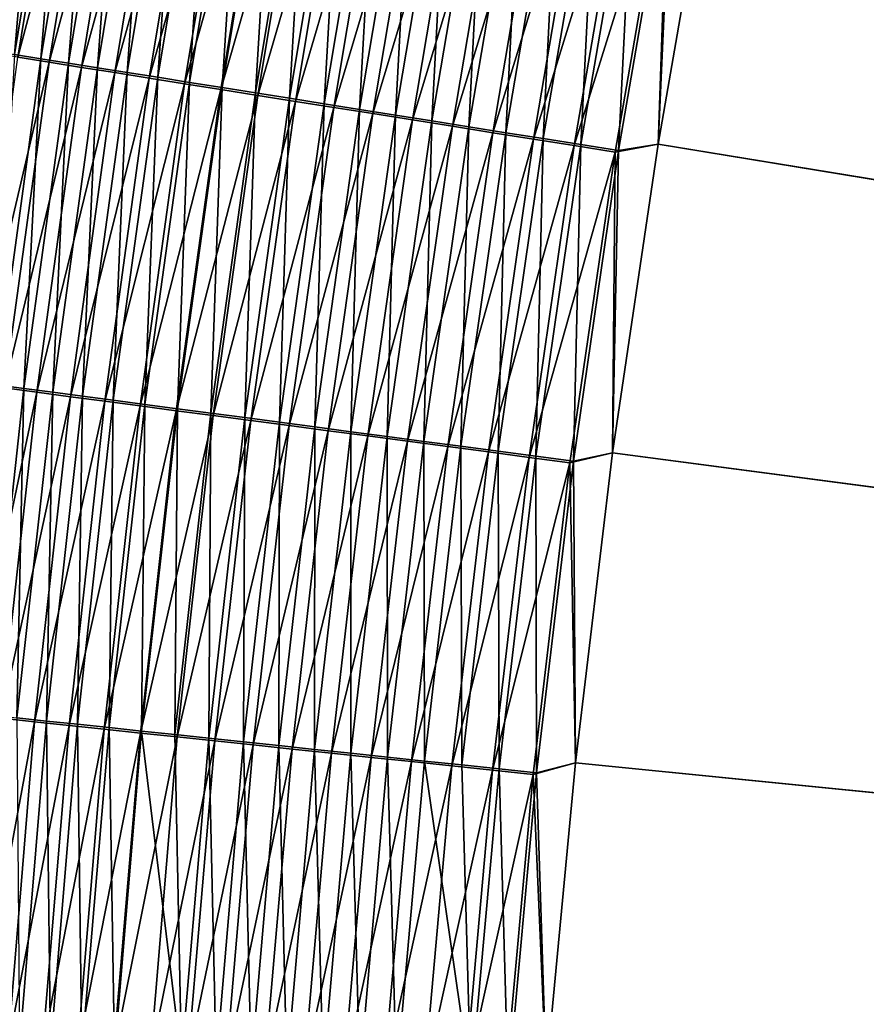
# Model space of a CAD drawing. Header units: metres. Extents: x -1 to 1402, y -1402 to 1.
# Tile 137 of 256: x 216 to 249, y -677 to -639. Entities that reach past the tile are written whole.
import ezdxf

# ---------------------------------------------------------------- set-up
doc = ezdxf.new("R2010")
doc.units = ezdxf.units.M

msp = doc.modelspace()

# ---------------------------------------------------------------- linework, layer by layer
at = {"layer": 'None0'}
for points in [[(626.394043, -706.461426, -500.477753), (250.97583, -595.749756, -500.477753), (247.946045, -607.57373, -500.477753)], [(623.399841, -706.274292, -503.477753), (247.94606, -607.57373, -503.477753), (250.97583, -595.749817, -503.477753)], [(247.946045, -607.57373, -500.477753), (245.225067, -619.473206, -500.477753), (626.394043, -706.461426, -500.477753)], [(245.225067, -619.473206, -503.477753), (247.94606, -607.57373, -503.477753), (623.399841, -706.274292, -503.477753)], [(245.225067, -619.473206, -500.477753), (242.815903, -631.440369, -500.477753), (626.394043, -706.461426, -500.477753)], [(242.815918, -631.44043, -503.477753), (245.225067, -619.473206, -503.477753), (623.399841, -706.274292, -503.477753)], [(213.361359, -639.699219, -491.597137), (215.455582, -626.915222, -491.474792), (216.580597, -627.12384, -492.64267)], [(214.531891, -639.799255, -488.424652), (216.631821, -627.045349, -488.301331), (215.689713, -626.870544, -487.138855)], [(214.531891, -639.799255, -488.424652), (215.525787, -639.957214, -489.53418), (216.631821, -627.045349, -488.301331)], [(215.525787, -639.957214, -489.53418), (217.621887, -627.229126, -489.421478), (216.631821, -627.045349, -488.301331)], [(214.490005, -639.878418, -492.753815), (213.361359, -639.699219, -491.597137), (216.580597, -627.12384, -492.64267)], [(214.490005, -639.878418, -492.753815), (216.580597, -627.12384, -492.64267), (217.753754, -627.34137, -493.760254)], [(215.66626, -640.065125, -493.860504), (214.490005, -639.878418, -492.753815), (217.753754, -627.34137, -493.760254)], [(215.525787, -639.957214, -489.53418), (216.565323, -640.122437, -490.59964), (217.621887, -627.229126, -489.421478)], [(215.66626, -640.065125, -493.860504), (217.753754, -627.34137, -493.760254), (218.973068, -627.567444, -494.825348)], [(216.565323, -640.122437, -490.59964), (218.658096, -627.421448, -490.497253), (217.621887, -627.229126, -489.421478)], [(216.565323, -640.122437, -490.59964), (217.648743, -640.294617, -491.619049), (218.658096, -627.421448, -490.497253)], [(217.648743, -640.294617, -491.619049), (219.738632, -627.622009, -491.526672), (218.658096, -627.421448, -490.497253)], [(216.888184, -640.259094, -494.9151), (215.66626, -640.065125, -493.860504), (218.973068, -627.567444, -494.825348)], [(216.888184, -640.259094, -494.9151), (218.973068, -627.567444, -494.825348), (220.236496, -627.801758, -495.835907)], [(218.153748, -640.460022, -495.915588), (216.888184, -640.259094, -494.9151), (220.236496, -627.801758, -495.835907)], [(217.648743, -640.294617, -491.619049), (218.7742, -640.473511, -492.590485), (219.738632, -627.622009, -491.526672)], [(218.153748, -640.460022, -495.915588), (220.236496, -627.801758, -495.835907), (221.541656, -628.043823, -496.790283)], [(218.7742, -640.473511, -492.590485), (220.861679, -627.830505, -492.507782), (219.738632, -627.622009, -491.526672)], [(218.7742, -640.473511, -492.590485), (219.93988, -640.658752, -493.512085), (220.861679, -627.830505, -492.507782)], [(219.93988, -640.658752, -493.512085), (222.025391, -628.046509, -493.43866), (220.861679, -627.830505, -492.507782)], [(219.460587, -640.667542, -496.860382), (218.153748, -640.460022, -495.915588), (221.541656, -628.043823, -496.790283)], [(221.541656, -628.043823, -496.790283), (222.886093, -628.293213, -497.686951), (219.460587, -640.667542, -496.860382)], [(219.93988, -640.658752, -493.512085), (221.143555, -640.850037, -494.382355), (222.025391, -628.046509, -493.43866)], [(221.143555, -640.850037, -494.382355), (223.227539, -628.269714, -494.31778), (222.025391, -628.046509, -493.43866)], [(222.886093, -628.293213, -497.686951), (220.806244, -640.881165, -497.747925), (219.460587, -640.667542, -496.860382)], [(220.806244, -640.881165, -497.747925), (222.886093, -628.293213, -497.686951), (224.267334, -628.549377, -498.524353)], [(222.188309, -641.100586, -498.576721), (220.806244, -640.881165, -497.747925), (224.267334, -628.549377, -498.524353)], [(221.143555, -640.850037, -494.382355), (222.383026, -641.047058, -495.199921), (223.227539, -628.269714, -494.31778)], [(224.267334, -628.549377, -498.524353), (225.682907, -628.811951, -499.300964), (222.188309, -641.100586, -498.576721)], [(222.383026, -641.047058, -495.199921), (224.465851, -628.499634, -495.143738), (223.227539, -628.269714, -494.31778)], [(224.465851, -628.499634, -495.143738), (222.383026, -641.047058, -495.199921), (223.656006, -641.24939, -495.963348)], [(225.738083, -628.73584, -495.9151), (224.465851, -628.499634, -495.143738), (223.656006, -641.24939, -495.963348)], [(225.682907, -628.811951, -499.300964), (223.604309, -641.325439, -499.345276), (222.188309, -641.100586, -498.576721)], [(223.604309, -641.325439, -499.345276), (225.682907, -628.811951, -499.300964), (227.130356, -629.080505, -500.015228)], [(223.656006, -641.24939, -495.963348), (224.960266, -641.456726, -496.671295), (225.738083, -628.73584, -495.9151)], [(224.960266, -641.456726, -496.671295), (227.041931, -628.977905, -496.630463), (225.738083, -628.73584, -495.9151)], [(227.041931, -628.977905, -496.630463), (224.960266, -641.456726, -496.671295), (226.293549, -641.66864, -497.322357)], [(228.375153, -629.225464, -497.288391), (227.041931, -628.977905, -496.630463), (226.293549, -641.66864, -497.322357)], [(225.051834, -641.555237, -500.052094), (223.604309, -641.325439, -499.345276), (227.130356, -629.080505, -500.015228)], [(227.130356, -629.080505, -500.015228), (228.607224, -629.354431, -500.665588), (225.051834, -641.555237, -500.052094)], [(228.607224, -629.354431, -500.665588), (226.528427, -641.789673, -500.695618), (225.051834, -641.555237, -500.052094)], [(226.293549, -641.66864, -497.322357), (227.653625, -641.884827, -497.915161), (228.375153, -629.225464, -497.288391)], [(226.528427, -641.789673, -500.695618), (228.607224, -629.354431, -500.665588), (230.111023, -629.633423, -501.250519)], [(227.653625, -641.884827, -497.915161), (229.735458, -629.478088, -497.887482), (228.375153, -629.225464, -497.288391)], [(228.031647, -642.028381, -501.274384), (226.528427, -641.789673, -500.695618), (230.111023, -629.633423, -501.250519)], [(229.735458, -629.478088, -497.887482), (227.653625, -641.884827, -497.915161), (229.038223, -642.104919, -498.448273)], [(228.031647, -642.028381, -501.274384), (230.111023, -629.633423, -501.250519), (231.639114, -629.91687, -501.768677)], [(231.12059, -629.735291, -498.42627), (229.735458, -629.478088, -497.887482), (229.038223, -642.104919, -498.448273)], [(229.038223, -642.104919, -498.448273), (230.444946, -642.328552, -498.920471), (231.12059, -629.735291, -498.42627)], [(230.444946, -642.328552, -498.920471), (232.528091, -629.996643, -498.903534), (231.12059, -629.735291, -498.42627)], [(229.558884, -642.270874, -501.787018), (228.031647, -642.028381, -501.274384), (231.639114, -629.91687, -501.768677)], [(229.558884, -642.270874, -501.787018), (231.639114, -629.91687, -501.768677), (233.188217, -630.204224, -502.21933)], [(232.528091, -629.996643, -498.903534), (230.444946, -642.328552, -498.920471), (231.870773, -642.555176, -499.331146)], [(233.954941, -630.261597, -499.318665), (232.528091, -629.996643, -498.903534), (231.870773, -642.555176, -499.331146)], [(231.106857, -642.516663, -502.23288), (229.558884, -642.270874, -501.787018), (233.188217, -630.204224, -502.21933)], [(231.106857, -642.516663, -502.23288), (233.188217, -630.204224, -502.21933), (234.754807, -630.494873, -502.60199)], [(232.67215, -642.765198, -502.611481), (231.106857, -642.516663, -502.23288), (234.754807, -630.494873, -502.60199)], [(231.870773, -642.555176, -499.331146), (233.312546, -642.784363, -499.679871), (233.954941, -630.261597, -499.318665)], [(232.67215, -642.765198, -502.611481), (234.754807, -630.494873, -502.60199), (236.335434, -630.788086, -502.916168)], [(233.312546, -642.784363, -499.679871), (235.397919, -630.529541, -499.671143), (233.954941, -630.261597, -499.318665)], [(233.312546, -642.784363, -499.679871), (234.767075, -643.015564, -499.966156), (235.397919, -630.529541, -499.671143)], [(234.767075, -643.015564, -499.966156), (236.853806, -630.799927, -499.960541), (235.397919, -630.529541, -499.671143)], [(234.251297, -643.01593, -502.922272), (232.67215, -642.765198, -502.611481), (236.335434, -630.788086, -502.916168)], [(236.335434, -630.788086, -502.916168), (237.92659, -631.083313, -503.161346), (234.251297, -643.01593, -502.922272)], [(234.767075, -643.015564, -499.966156), (236.231216, -643.248352, -500.189545), (236.853806, -630.799927, -499.960541)], [(236.231216, -643.248352, -500.189545), (238.319412, -631.072083, -500.186371), (236.853806, -630.799927, -499.960541)], [(237.92659, -631.083313, -503.161346), (235.840851, -643.268311, -503.164795), (234.251297, -643.01593, -502.922272)], [(235.840851, -643.268311, -503.164795), (237.92659, -631.083313, -503.161346), (239.524811, -631.379761, -503.337006)], [(238.319412, -631.072083, -500.186371), (236.231216, -643.248352, -500.189545), (237.701767, -643.482117, -500.349579)], [(239.791519, -631.345459, -500.348145), (238.319412, -631.072083, -500.186371), (237.701767, -643.482117, -500.349579)], [(237.437378, -643.521851, -503.338562), (235.840851, -643.268311, -503.164795), (239.524811, -631.379761, -503.337006)], [(239.524811, -631.379761, -503.337006), (241.126602, -631.676941, -503.442657), (237.437378, -643.521851, -503.338562)], [(241.126602, -631.676941, -503.442657), (239.037445, -643.77594, -503.443054), (237.437378, -643.521851, -503.338562)], [(237.701767, -643.482117, -500.349579), (239.175568, -643.71637, -500.445801), (239.791519, -631.345459, -500.348145)], [(241.126602, -631.676941, -503.442657), (240.7211, -643.467041, -503.477753), (239.037445, -643.77594, -503.443054)], [(239.175568, -643.71637, -500.445801), (241.266907, -631.619446, -500.445435), (239.791519, -631.345459, -500.348145)], [(240.721085, -643.467041, -500.477753), (241.266907, -631.619446, -500.445435), (239.175568, -643.71637, -500.445801)], [(240.721085, -643.467041, -500.477753), (242.815903, -631.440369, -500.477753), (241.266907, -631.619446, -500.445435)], [(626.394043, -706.461426, -500.477753), (242.815903, -631.440369, -500.477753), (240.721085, -643.467041, -500.477753)], [(623.399841, -706.274292, -503.477753), (240.7211, -643.467041, -503.477753), (242.815918, -631.44043, -503.477753)], [(242.815918, -631.44043, -503.477753), (240.7211, -643.467041, -503.477753), (241.126602, -631.676941, -503.442657)], [(213.920609, -652.841797, -493.961761), (215.66626, -640.065125, -493.860504), (216.888184, -640.259094, -494.9151)], [(214.813751, -652.876648, -490.703033), (216.565323, -640.122437, -490.59964), (215.525787, -639.957214, -489.53418)], [(214.813751, -652.876648, -490.703033), (215.8992, -653.020264, -491.712341), (216.565323, -640.122437, -490.59964)], [(215.8992, -653.020264, -491.712341), (217.648743, -640.294617, -491.619049), (216.565323, -640.122437, -490.59964)], [(215.144211, -653.003479, -495.005768), (213.920609, -652.841797, -493.961761), (216.888184, -640.259094, -494.9151)], [(215.144211, -653.003479, -495.005768), (216.888184, -640.259094, -494.9151), (218.153748, -640.460022, -495.915588)], [(216.410919, -653.170837, -495.996063), (215.144211, -653.003479, -495.005768), (218.153748, -640.460022, -495.915588)], [(215.8992, -653.020264, -491.712341), (217.02623, -653.169373, -492.674011), (217.648743, -640.294617, -491.619049)], [(216.410919, -653.170837, -495.996063), (218.153748, -640.460022, -495.915588), (219.460587, -640.667542, -496.860382)], [(217.02623, -653.169373, -492.674011), (218.7742, -640.473511, -492.590485), (217.648743, -640.294617, -491.619049)], [(217.02623, -653.169373, -492.674011), (218.192947, -653.32373, -493.586212), (218.7742, -640.473511, -492.590485)], [(218.192947, -653.32373, -493.586212), (219.93988, -640.658752, -493.512085), (218.7742, -640.473511, -492.590485)], [(217.718414, -653.343628, -496.931152), (216.410919, -653.170837, -495.996063), (219.460587, -640.667542, -496.860382)], [(219.460587, -640.667542, -496.860382), (220.806244, -640.881165, -497.747925), (217.718414, -653.343628, -496.931152)], [(220.806244, -640.881165, -497.747925), (219.064255, -653.521423, -497.809479), (217.718414, -653.343628, -496.931152)], [(218.192947, -653.32373, -493.586212), (219.397247, -653.483032, -494.44754), (219.93988, -640.658752, -493.512085)], [(219.064255, -653.521423, -497.809479), (220.806244, -640.881165, -497.747925), (222.188309, -641.100586, -498.576721)], [(219.397247, -653.483032, -494.44754), (221.143555, -640.850037, -494.382355), (219.93988, -640.658752, -493.512085)], [(219.397247, -653.483032, -494.44754), (220.636887, -653.647034, -495.256622), (221.143555, -640.850037, -494.382355)], [(220.636887, -653.647034, -495.256622), (222.383026, -641.047058, -495.199921), (221.143555, -640.850037, -494.382355)], [(220.44606, -653.704041, -498.629608), (219.064255, -653.521423, -497.809479), (222.188309, -641.100586, -498.576721)], [(222.188309, -641.100586, -498.576721), (223.604309, -641.325439, -499.345276), (220.44606, -653.704041, -498.629608)], [(223.604309, -641.325439, -499.345276), (221.861404, -653.891052, -499.390045), (220.44606, -653.704041, -498.629608)], [(222.383026, -641.047058, -495.199921), (220.636887, -653.647034, -495.256622), (221.909637, -653.81543, -496.012054)], [(221.861404, -653.891052, -499.390045), (223.604309, -641.325439, -499.345276), (225.051834, -641.555237, -500.052094)], [(223.656006, -641.24939, -495.963348), (222.383026, -641.047058, -495.199921), (221.909637, -653.81543, -496.012054)], [(221.909637, -653.81543, -496.012054), (223.213287, -653.987915, -496.712555), (223.656006, -641.24939, -495.963348)], [(223.213287, -653.987915, -496.712555), (224.960266, -641.456726, -496.671295), (223.656006, -641.24939, -495.963348)], [(223.307861, -654.082153, -500.089325), (221.861404, -653.891052, -499.390045), (225.051834, -641.555237, -500.052094)], [(224.960266, -641.456726, -496.671295), (223.213287, -653.987915, -496.712555), (224.545609, -654.164185, -497.356659)], [(225.051834, -641.555237, -500.052094), (226.528427, -641.789673, -500.695618), (223.307861, -654.082153, -500.089325)], [(226.293549, -641.66864, -497.322357), (224.960266, -641.456726, -496.671295), (224.545609, -654.164185, -497.356659)], [(224.545609, -654.164185, -497.356659), (225.904373, -654.343933, -497.943085), (226.293549, -641.66864, -497.322357)], [(225.904373, -654.343933, -497.943085), (227.653625, -641.884827, -497.915161), (226.293549, -641.66864, -497.322357)], [(226.528427, -641.789673, -500.695618), (224.783035, -654.2771, -500.725952), (223.307861, -654.082153, -500.089325)], [(224.783035, -654.2771, -500.725952), (226.528427, -641.789673, -500.695618), (228.031647, -642.028381, -501.274384)], [(226.2845, -654.475464, -501.298492), (224.783035, -654.2771, -500.725952), (228.031647, -642.028381, -501.274384)], [(227.653625, -641.884827, -497.915161), (225.904373, -654.343933, -497.943085), (227.287354, -654.526917, -498.470459)], [(226.2845, -654.475464, -501.298492), (228.031647, -642.028381, -501.274384), (229.558884, -642.270874, -501.787018)], [(229.038223, -642.104919, -498.448273), (227.653625, -641.884827, -497.915161), (227.287354, -654.526917, -498.470459)], [(227.809677, -654.677002, -501.805573), (226.2845, -654.475464, -501.298492), (229.558884, -642.270874, -501.787018)], [(227.287354, -654.526917, -498.470459), (228.6922, -654.712769, -498.937561), (229.038223, -642.104919, -498.448273)], [(227.809677, -654.677002, -501.805573), (229.558884, -642.270874, -501.787018), (231.106857, -642.516663, -502.23288)], [(228.6922, -654.712769, -498.937561), (230.444946, -642.328552, -498.920471), (229.038223, -642.104919, -498.448273)], [(230.444946, -642.328552, -498.920471), (228.6922, -654.712769, -498.937561), (230.115891, -654.901123, -499.343781)], [(231.870773, -642.555176, -499.331146), (230.444946, -642.328552, -498.920471), (230.115891, -654.901123, -499.343781)], [(229.355331, -654.881226, -502.246582), (227.809677, -654.677002, -501.805573), (231.106857, -642.516663, -502.23288)], [(229.355331, -654.881226, -502.246582), (231.106857, -642.516663, -502.23288), (232.67215, -642.765198, -502.611481)], [(230.918076, -655.087708, -502.621033), (229.355331, -654.881226, -502.246582), (232.67215, -642.765198, -502.611481)], [(230.115891, -654.901123, -499.343781), (231.555328, -655.091553, -499.68869), (231.870773, -642.555176, -499.331146)], [(230.918076, -655.087708, -502.621033), (232.67215, -642.765198, -502.611481), (234.251297, -643.01593, -502.922272)], [(231.555328, -655.091553, -499.68869), (233.312546, -642.784363, -499.679871), (231.870773, -642.555176, -499.331146)], [(231.555328, -655.091553, -499.68869), (233.007355, -655.283691, -499.971832), (233.312546, -642.784363, -499.679871)], [(233.007355, -655.283691, -499.971832), (234.767075, -643.015564, -499.966156), (233.312546, -642.784363, -499.679871)], [(232.494492, -655.296021, -502.928436), (230.918076, -655.087708, -502.621033), (234.251297, -643.01593, -502.922272)], [(234.251297, -643.01593, -502.922272), (235.840851, -643.268311, -503.164795), (232.494492, -655.296021, -502.928436)], [(233.007355, -655.283691, -499.971832), (234.468872, -655.477051, -500.192749), (234.767075, -643.015564, -499.966156)], [(234.468872, -655.477051, -500.192749), (236.231216, -643.248352, -500.189545), (234.767075, -643.015564, -499.966156)], [(236.231216, -643.248352, -500.189545), (234.468872, -655.477051, -500.192749), (235.936722, -655.671265, -500.351013)], [(237.701767, -643.482117, -500.349579), (236.231216, -643.248352, -500.189545), (235.936722, -655.671265, -500.351013)], [(235.840851, -643.268311, -503.164795), (234.081207, -655.505676, -503.168304), (232.494492, -655.296021, -502.928436)], [(234.081207, -655.505676, -503.168304), (235.840851, -643.268311, -503.164795), (237.437378, -643.521851, -503.338562)], [(235.674805, -655.716248, -503.340118), (234.081207, -655.505676, -503.168304), (237.437378, -643.521851, -503.338562)], [(237.437378, -643.521851, -503.338562), (239.037445, -643.77594, -503.443054), (235.674805, -655.716248, -503.340118)], [(235.936722, -655.671265, -500.351013), (237.407791, -655.865906, -500.446167), (237.701767, -643.482117, -500.349579)], [(237.407791, -655.865906, -500.446167), (239.175568, -643.71637, -500.445801), (237.701767, -643.482117, -500.349579)], [(238.943085, -655.5448, -500.477753), (240.721085, -643.467041, -500.477753), (239.175568, -643.71637, -500.445801)], [(240.721085, -643.467041, -500.477753), (238.943085, -655.5448, -500.477753), (626.394043, -706.461426, -500.477753)], [(238.9431, -655.5448, -503.477753), (240.7211, -643.467041, -503.477753), (623.399841, -706.274292, -503.477753)], [(240.7211, -643.467041, -503.477753), (238.9431, -655.5448, -503.477753), (239.037445, -643.77594, -503.443054)], [(239.037445, -643.77594, -503.443054), (237.271881, -655.927246, -503.443451), (235.674805, -655.716248, -503.340118)], [(239.037445, -643.77594, -503.443054), (238.9431, -655.5448, -503.477753), (237.271881, -655.927246, -503.443451)], [(238.943085, -655.5448, -500.477753), (239.175568, -643.71637, -500.445801), (237.407791, -655.865906, -500.446167)], [(214.494247, -665.790771, -491.806274), (215.8992, -653.020264, -491.712341), (214.813751, -652.876648, -490.703033)], [(213.745331, -665.792358, -495.097046), (215.144211, -653.003479, -495.005768), (216.410919, -653.170837, -495.996063)], [(215.012222, -665.926025, -496.077118), (213.745331, -665.792358, -495.097046), (216.410919, -653.170837, -495.996063)], [(214.494247, -665.790771, -491.806274), (215.621948, -665.909973, -492.758087), (215.8992, -653.020264, -491.712341)], [(215.012222, -665.926025, -496.077118), (216.410919, -653.170837, -495.996063), (217.718414, -653.343628, -496.931152)], [(215.621948, -665.909973, -492.758087), (217.02623, -653.169373, -492.674011), (215.8992, -653.020264, -491.712341)], [(215.621948, -665.909973, -492.758087), (216.788849, -666.033264, -493.660889), (217.02623, -653.169373, -492.674011)], [(216.788849, -666.033264, -493.660889), (218.192947, -653.32373, -493.586212), (217.02623, -653.169373, -492.674011)], [(216.319366, -666.063965, -497.002411), (215.012222, -665.926025, -496.077118), (217.718414, -653.343628, -496.931152)], [(217.718414, -653.343628, -496.931152), (219.064255, -653.521423, -497.809479), (216.319366, -666.063965, -497.002411)], [(219.064255, -653.521423, -497.809479), (217.664368, -666.205872, -497.87146), (216.319366, -666.063965, -497.002411)], [(216.788849, -666.033264, -493.660889), (217.992828, -666.160522, -494.513214), (218.192947, -653.32373, -493.586212)], [(217.664368, -666.205872, -497.87146), (219.064255, -653.521423, -497.809479), (220.44606, -653.704041, -498.629608)], [(217.992828, -666.160522, -494.513214), (219.397247, -653.483032, -494.44754), (218.192947, -653.32373, -493.586212)], [(217.992828, -666.160522, -494.513214), (219.231689, -666.291443, -495.313721), (219.397247, -653.483032, -494.44754)], [(219.231689, -666.291443, -495.313721), (220.636887, -653.647034, -495.256622), (219.397247, -653.483032, -494.44754)], [(220.636887, -653.647034, -495.256622), (219.231689, -666.291443, -495.313721), (220.503235, -666.425781, -496.061127)], [(221.909637, -653.81543, -496.012054), (220.636887, -653.647034, -495.256622), (220.503235, -666.425781, -496.061127)], [(219.044846, -666.351563, -498.682831), (217.664368, -666.205872, -497.87146), (220.44606, -653.704041, -498.629608)], [(220.44606, -653.704041, -498.629608), (221.861404, -653.891052, -499.390045), (219.044846, -666.351563, -498.682831)], [(221.861404, -653.891052, -499.390045), (220.458435, -666.500732, -499.43512), (219.044846, -666.351563, -498.682831)], [(220.458435, -666.500732, -499.43512), (221.861404, -653.891052, -499.390045), (223.307861, -654.082153, -500.089325)], [(220.503235, -666.425781, -496.061127), (221.805267, -666.563416, -496.754059), (221.909637, -653.81543, -496.012054)], [(221.805267, -666.563416, -496.754059), (223.213287, -653.987915, -496.712555), (221.909637, -653.81543, -496.012054)], [(223.213287, -653.987915, -496.712555), (221.805267, -666.563416, -496.754059), (223.135605, -666.703979, -497.391205)], [(224.545609, -654.164185, -497.356659), (223.213287, -653.987915, -496.712555), (223.135605, -666.703979, -497.391205)], [(221.902725, -666.653076, -500.126801), (220.458435, -666.500732, -499.43512), (223.307861, -654.082153, -500.089325)], [(223.307861, -654.082153, -500.089325), (224.783035, -654.2771, -500.725952), (221.902725, -666.653076, -500.126801)], [(224.783035, -654.2771, -500.725952), (223.375336, -666.808472, -500.7565), (221.902725, -666.653076, -500.126801)], [(223.135605, -666.703979, -497.391205), (224.49202, -666.84729, -497.971252), (224.545609, -654.164185, -497.356659)], [(223.375336, -666.808472, -500.7565), (224.783035, -654.2771, -500.725952), (226.2845, -654.475464, -501.298492)], [(224.49202, -666.84729, -497.971252), (225.904373, -654.343933, -497.943085), (224.545609, -654.164185, -497.356659)], [(225.904373, -654.343933, -497.943085), (224.49202, -666.84729, -497.971252), (225.87233, -666.993164, -498.492828)], [(227.287354, -654.526917, -498.470459), (225.904373, -654.343933, -497.943085), (225.87233, -666.993164, -498.492828)], [(224.873901, -666.966614, -501.322754), (223.375336, -666.808472, -500.7565), (226.2845, -654.475464, -501.298492)], [(224.873901, -666.966614, -501.322754), (226.2845, -654.475464, -501.298492), (227.809677, -654.677002, -501.805573)], [(226.395844, -667.127197, -501.824249), (224.873901, -666.966614, -501.322754), (227.809677, -654.677002, -501.805573)], [(225.87233, -666.993164, -498.492828), (227.274185, -667.141357, -498.954773), (227.287354, -654.526917, -498.470459)], [(226.395844, -667.127197, -501.824249), (227.809677, -654.677002, -501.805573), (229.355331, -654.881226, -502.246582)], [(227.274185, -667.141357, -498.954773), (228.6922, -654.712769, -498.937561), (227.287354, -654.526917, -498.470459)], [(228.6922, -654.712769, -498.937561), (227.274185, -667.141357, -498.954773), (228.694656, -667.291443, -499.356506)], [(230.115891, -654.901123, -499.343781), (228.6922, -654.712769, -498.937561), (228.694656, -667.291443, -499.356506)], [(227.937988, -667.289917, -502.260406), (226.395844, -667.127197, -501.824249), (229.355331, -654.881226, -502.246582)], [(227.937988, -667.289917, -502.260406), (229.355331, -654.881226, -502.246582), (230.918076, -655.087708, -502.621033)], [(229.496994, -667.454407, -502.630676), (227.937988, -667.289917, -502.260406), (230.918076, -655.087708, -502.621033)], [(228.694656, -667.291443, -499.356506), (230.130646, -667.443176, -499.697601), (230.115891, -654.901123, -499.343781)], [(229.496994, -667.454407, -502.630676), (230.918076, -655.087708, -502.621033), (232.494492, -655.296021, -502.928436)], [(230.130646, -667.443176, -499.697601), (231.555328, -655.091553, -499.68869), (230.115891, -654.901123, -499.343781)], [(230.130646, -667.443176, -499.697601), (231.579071, -667.596252, -499.97757), (231.555328, -655.091553, -499.68869)], [(231.579071, -667.596252, -499.97757), (233.007355, -655.283691, -499.971832), (231.555328, -655.091553, -499.68869)], [(231.069473, -667.620361, -502.934662), (229.496994, -667.454407, -502.630676), (232.494492, -655.296021, -502.928436)], [(232.494492, -655.296021, -502.928436), (234.081207, -655.505676, -503.168304), (231.069473, -667.620361, -502.934662)], [(234.081207, -655.505676, -503.168304), (232.652115, -667.787354, -503.171814), (231.069473, -667.620361, -502.934662)], [(231.579071, -667.596252, -499.97757), (233.036835, -667.750305, -500.196014), (233.007355, -655.283691, -499.971832)], [(232.652115, -667.787354, -503.171814), (234.081207, -655.505676, -503.168304), (235.674805, -655.716248, -503.340118)], [(233.036835, -667.750305, -500.196014), (234.468872, -655.477051, -500.192749), (233.007355, -655.283691, -499.971832)], [(234.468872, -655.477051, -500.192749), (233.036835, -667.750305, -500.196014), (234.500854, -667.905029, -500.352478)], [(235.936722, -655.671265, -500.351013), (234.468872, -655.477051, -500.192749), (234.500854, -667.905029, -500.352478)], [(238.9431, -655.5448, -503.477753), (237.484421, -667.665344, -503.477753), (237.271881, -655.927246, -503.443451)], [(237.484406, -667.665283, -500.477753), (238.943085, -655.5448, -500.477753), (237.407791, -655.865906, -500.446167)], [(238.943085, -655.5448, -500.477753), (237.484406, -667.665283, -500.477753), (626.394043, -706.461426, -500.477753)], [(237.484421, -667.665344, -503.477753), (238.9431, -655.5448, -503.477753), (623.399841, -706.274292, -503.477753)], [(234.241547, -667.955017, -503.341705), (232.652115, -667.787354, -503.171814), (235.674805, -655.716248, -503.340118)], [(235.674805, -655.716248, -503.340118), (237.271881, -655.927246, -503.443451), (234.241547, -667.955017, -503.341705)], [(237.271881, -655.927246, -503.443451), (235.834412, -668.123108, -503.443848), (234.241547, -667.955017, -503.341705)], [(234.500854, -667.905029, -500.352478), (235.968033, -668.060059, -500.446533), (235.936722, -655.671265, -500.351013)], [(237.271881, -655.927246, -503.443451), (237.484421, -667.665344, -503.477753), (235.834412, -668.123108, -503.443848)], [(235.968033, -668.060059, -500.446533), (237.407791, -655.865906, -500.446167), (235.936722, -655.671265, -500.351013)], [(237.484406, -667.665283, -500.477753), (237.407791, -655.865906, -500.446167), (235.968033, -668.060059, -500.446533)], [(213.960892, -678.71698, -496.158478), (215.012222, -665.926025, -496.077118), (216.319366, -666.063965, -497.002411)], [(215.73082, -678.77887, -493.73587), (216.788849, -666.033264, -493.660889), (215.621948, -665.909973, -492.758087)], [(215.266678, -678.820007, -497.073944), (213.960892, -678.71698, -496.158478), (216.319366, -666.063965, -497.002411)], [(216.319366, -666.063965, -497.002411), (217.664368, -666.205872, -497.87146), (215.266678, -678.820007, -497.073944)], [(217.664368, -666.205872, -497.87146), (216.609818, -678.925903, -497.933685), (215.266678, -678.820007, -497.073944)], [(215.73082, -678.77887, -493.73587), (216.933563, -678.873901, -494.579132), (216.788849, -666.033264, -493.660889)], [(216.609818, -678.925903, -497.933685), (217.664368, -666.205872, -497.87146), (219.044846, -666.351563, -498.682831)], [(217.987946, -679.034607, -498.736298), (216.609818, -678.925903, -497.933685), (219.044846, -666.351563, -498.682831)], [(216.933563, -678.873901, -494.579132), (217.992828, -666.160522, -494.513214), (216.788849, -666.033264, -493.660889)], [(216.933563, -678.873901, -494.579132), (218.170715, -678.97168, -495.371063), (217.992828, -666.160522, -494.513214)], [(219.044846, -666.351563, -498.682831), (220.458435, -666.500732, -499.43512), (217.987946, -679.034607, -498.736298)], [(218.170715, -678.97168, -495.371063), (219.231689, -666.291443, -495.313721), (217.992828, -666.160522, -494.513214)], [(219.231689, -666.291443, -495.313721), (218.170715, -678.97168, -495.371063), (219.440094, -679.07196, -496.110382)], [(220.503235, -666.425781, -496.061127), (219.231689, -666.291443, -495.313721), (219.440094, -679.07196, -496.110382)], [(220.458435, -666.500732, -499.43512), (219.398697, -679.145874, -499.480377), (217.987946, -679.034607, -498.736298)], [(219.398697, -679.145874, -499.480377), (220.458435, -666.500732, -499.43512), (221.902725, -666.653076, -500.126801)], [(220.839722, -679.259583, -500.164459), (219.398697, -679.145874, -499.480377), (221.902725, -666.653076, -500.126801)], [(219.440094, -679.07196, -496.110382), (222.066849, -679.279602, -497.425903), (220.503235, -666.425781, -496.061127)], [(222.066849, -679.279602, -497.425903), (221.805267, -666.563416, -496.754059), (220.503235, -666.425781, -496.061127)], [(221.902725, -666.653076, -500.126801), (223.375336, -666.808472, -500.7565), (220.839722, -679.259583, -500.164459)], [(223.135605, -666.703979, -497.391205), (221.805267, -666.563416, -496.754059), (222.066849, -679.279602, -497.425903)], [(222.066849, -679.279602, -497.425903), (223.419891, -679.386536, -497.999542), (223.135605, -666.703979, -497.391205)], [(223.419891, -679.386536, -497.999542), (224.49202, -666.84729, -497.971252), (223.135605, -666.703979, -497.391205)], [(223.375336, -666.808472, -500.7565), (222.30867, -679.375427, -500.787201), (220.839722, -679.259583, -500.164459)], [(222.30867, -679.375427, -500.787201), (223.375336, -666.808472, -500.7565), (224.873901, -666.966614, -501.322754)], [(223.803192, -679.493347, -501.347137), (222.30867, -679.375427, -500.787201), (224.873901, -666.966614, -501.322754)], [(224.49202, -666.84729, -497.971252), (223.419891, -679.386536, -497.999542), (224.796494, -679.4953, -498.51532)], [(223.803192, -679.493347, -501.347137), (224.873901, -666.966614, -501.322754), (226.395844, -667.127197, -501.824249)], [(225.320755, -679.613037, -501.843048), (223.803192, -679.493347, -501.347137), (226.395844, -667.127197, -501.824249)], [(225.87233, -666.993164, -498.492828), (224.49202, -666.84729, -497.971252), (224.796494, -679.4953, -498.51532)], [(224.796494, -679.4953, -498.51532), (226.194321, -679.605774, -498.972076), (225.87233, -666.993164, -498.492828)], [(225.320755, -679.613037, -501.843048), (226.395844, -667.127197, -501.824249), (227.937988, -667.289917, -502.260406)], [(226.194321, -679.605774, -498.972076), (227.274185, -667.141357, -498.954773), (225.87233, -666.993164, -498.492828)], [(226.858231, -679.734314, -502.274292), (225.320755, -679.613037, -501.843048), (227.937988, -667.289917, -502.260406)], [(227.274185, -667.141357, -498.954773), (226.194321, -679.605774, -498.972076), (227.610489, -679.717712, -499.369293)], [(226.858231, -679.734314, -502.274292), (227.937988, -667.289917, -502.260406), (229.496994, -667.454407, -502.630676)], [(228.412308, -679.856934, -502.640381), (226.858231, -679.734314, -502.274292), (229.496994, -667.454407, -502.630676)], [(228.694656, -667.291443, -499.356506), (227.274185, -667.141357, -498.954773), (227.610489, -679.717712, -499.369293)], [(227.610489, -679.717712, -499.369293), (229.041962, -679.830872, -499.706543), (228.694656, -667.291443, -499.356506)], [(228.412308, -679.856934, -502.640381), (229.496994, -667.454407, -502.630676), (231.069473, -667.620361, -502.934662)], [(229.041962, -679.830872, -499.706543), (230.130646, -667.443176, -499.697601), (228.694656, -667.291443, -499.356506)], [(229.041962, -679.830872, -499.706543), (230.485672, -679.945007, -499.983337), (230.130646, -667.443176, -499.697601)], [(230.485672, -679.945007, -499.983337), (231.579071, -667.596252, -499.97757), (230.130646, -667.443176, -499.697601)], [(229.979691, -679.980591, -502.940918), (228.412308, -679.856934, -502.640381), (231.069473, -667.620361, -502.934662)], [(231.069473, -667.620361, -502.934662), (232.652115, -667.787354, -503.171814), (229.979691, -679.980591, -502.940918)], [(232.652115, -667.787354, -503.171814), (231.557053, -680.10498, -503.175354), (229.979691, -679.980591, -502.940918)], [(230.485672, -679.945007, -499.983337), (233.397675, -680.175171, -500.353973), (231.579071, -667.596252, -499.97757)], [(231.557053, -680.10498, -503.175354), (232.652115, -667.787354, -503.171814), (234.241547, -667.955017, -503.341705)], [(233.397675, -680.175171, -500.353973), (233.036835, -667.750305, -500.196014), (231.579071, -667.596252, -499.97757)], [(234.500854, -667.905029, -500.352478), (233.036835, -667.750305, -500.196014), (233.397675, -680.175171, -500.353973)], [(233.397675, -680.175171, -500.353973), (234.859879, -680.29071, -500.44693), (234.500854, -667.905029, -500.352478)], [(234.859879, -680.29071, -500.44693), (235.968033, -668.060059, -500.446533), (234.500854, -667.905029, -500.352478)], [(237.484421, -667.665344, -503.477753), (236.347565, -679.820313, -503.477753), (235.834412, -668.123108, -503.443848)], [(236.347549, -679.820313, -500.477753), (237.484406, -667.665283, -500.477753), (235.968033, -668.060059, -500.446533)], [(626.394043, -706.461426, -500.477753), (237.484406, -667.665283, -500.477753), (236.347549, -679.820313, -500.477753)], [(623.399841, -706.274292, -503.477753), (236.347565, -679.820313, -503.477753), (237.484421, -667.665344, -503.477753)], [(233.141129, -680.22998, -503.343323), (231.557053, -680.10498, -503.175354), (234.241547, -667.955017, -503.341705)], [(234.241547, -667.955017, -503.341705), (235.834412, -668.123108, -503.443848), (233.141129, -680.22998, -503.343323)], [(235.834412, -668.123108, -503.443848), (234.728577, -680.355225, -503.444275), (233.141129, -680.22998, -503.343323)], [(235.834412, -668.123108, -503.443848), (236.347565, -679.820313, -503.477753), (234.728577, -680.355225, -503.444275)], [(236.347549, -679.820313, -500.477753), (235.968033, -668.060059, -500.446533), (234.859879, -680.29071, -500.44693)]]:
    msp.add_3dface(points, dxfattribs=at)
at = {"layer": 'None01'}
for points in [[(229.878082, -482.175842, -521.977783), (215.735947, -496.317963, -521.977783), (441.142181, -703.526489, -521.977783)], [(229.878082, -482.175842, -541.977783), (441.142181, -703.526489, -541.977783), (215.735947, -496.317963, -541.977783)], [(441.142181, -703.526489, -521.977783), (443.092468, -703.569031, -521.977783), (229.878082, -482.175842, -521.977783)], [(443.092468, -703.569031, -521.977783), (444.878021, -704.354675, -521.977783), (229.878082, -482.175842, -521.977783)], [(229.878082, -482.175842, -521.977783), (444.878021, -704.354675, -521.977783), (816.776855, -1069.074585, -521.977783)], [(816.776855, -1069.074585, -541.977783), (229.878082, -482.175842, -541.977783), (816.776855, -1069.074585, -521.977783)], [(229.878082, -482.175842, -541.977783), (229.878082, -482.175842, -521.977783), (816.776855, -1069.074585, -521.977783)], [(816.776855, -1069.074585, -541.977783), (444.878021, -704.354675, -541.977783), (229.878082, -482.175842, -541.977783)], [(444.878021, -704.354675, -541.977783), (443.092468, -703.569031, -541.977783), (229.878082, -482.175842, -541.977783)], [(229.878082, -482.175842, -541.977783), (443.092468, -703.569031, -541.977783), (441.142181, -703.526489, -541.977783)], [(215.735947, -496.317963, -521.977783), (439.324036, -704.233521, -521.977783), (441.142181, -703.526489, -521.977783)], [(802.634766, -1083.216797, -521.977783), (439.14267, -712.545654, -521.977783), (215.735947, -496.317963, -521.977783)], [(439.14267, -712.545654, -521.977783), (437.793701, -711.136475, -521.977783), (215.735947, -496.317963, -521.977783)], [(215.735947, -496.317963, -521.977783), (437.793701, -711.136475, -521.977783), (437.08667, -709.318359, -521.977783)], [(437.08667, -709.318359, -521.977783), (437.129211, -707.368042, -521.977783), (215.735947, -496.317963, -521.977783)], [(437.129211, -707.368042, -521.977783), (437.914886, -705.582458, -521.977783), (215.735947, -496.317963, -521.977783)], [(215.735947, -496.317963, -521.977783), (437.914886, -705.582458, -521.977783), (439.324036, -704.233521, -521.977783)], [(215.735947, -496.317963, -521.977783), (215.735947, -496.317963, -541.977783), (802.634766, -1083.216797, -521.977783)], [(215.735947, -496.317963, -541.977783), (802.634766, -1083.216797, -541.977783), (802.634766, -1083.216797, -521.977783)], [(441.142181, -703.526489, -541.977783), (439.324036, -704.233521, -541.977783), (215.735947, -496.317963, -541.977783)], [(215.735947, -496.317963, -541.977783), (439.324036, -704.233521, -541.977783), (437.914886, -705.582458, -541.977783)], [(437.914886, -705.582458, -541.977783), (437.129211, -707.368042, -541.977783), (215.735947, -496.317963, -541.977783)], [(437.129211, -707.368042, -541.977783), (437.08667, -709.318359, -541.977783), (215.735947, -496.317963, -541.977783)], [(215.735947, -496.317963, -541.977783), (437.08667, -709.318359, -541.977783), (437.793701, -711.136475, -541.977783)], [(437.793701, -711.136475, -541.977783), (439.14267, -712.545654, -541.977783), (215.735947, -496.317963, -541.977783)], [(439.14267, -712.545654, -541.977783), (802.634766, -1083.216797, -541.977783), (215.735947, -496.317963, -541.977783)]]:
    msp.add_3dface(points, dxfattribs=at)

doc.saveas('drawing.dxf')
